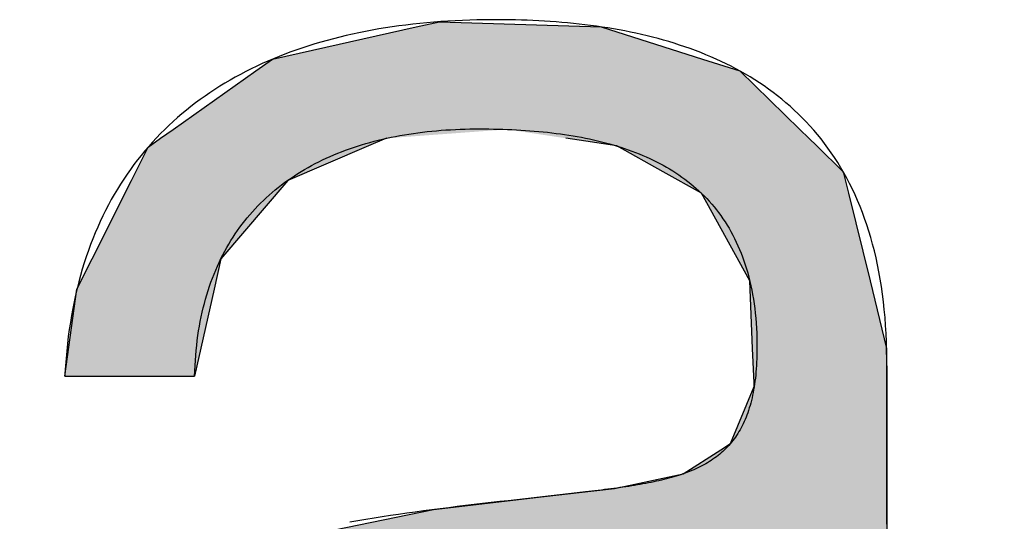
# Model space of a CAD drawing. Extents: x 715 to 7297, y -83 to 6060.
# Tile 45 of 93: x 3534 to 3583, y 163 to 187. Entities that reach past the tile are written whole.
import ezdxf

# ---------------------------------------------------------------- set-up
doc = ezdxf.new("R2010")
doc.units = 0
doc.layers.get('0').update_dxf_attribs({"linetype": 'CONTINUOUS'})
doc.layers.add('LOGO', color=7, linetype='CONTINUOUS')

# ---------------------------------------------------------------- blocks, each defined once
blk = doc.blocks.new('*U31')
at = {"layer": 'LOGO', "color": 30, "linetype": 'CONTINUOUS'}
for p, q in [((39.5863, 7.4944), (40.6078, 7.7233)), ((40.6078, 7.7233), (40.7734, 7.7604)), ((40.7734, 7.7604), (41.9207, 7.7233)), ((41.9207, 7.7233), (42.6416, 7.4944)), ((39.467, 7.4101), (39.5863, 7.4944)), ((42.6416, 7.4944), (42.9069, 7.4101)), ((38.8783, 6.9945), (39.467, 7.4101)), ((42.9069, 7.4101), (43.3331, 6.9945)), ((38.7016, 6.8698), (38.7891, 6.9316)), ((38.7891, 6.9316), (38.8783, 6.9945)), ((40.3968, 6.9316), (40.2514, 6.8698)), ((42.0324, 6.8767), (41.6693, 6.9316)), ((43.3331, 6.9945), (43.3977, 6.9316)), ((43.3977, 6.9316), (43.454, 6.8767)), ((38.5829, 6.6327), (38.7016, 6.8698)), ((40.2514, 6.8698), (39.6934, 6.6327)), ((42.3614, 6.6931), (42.0324, 6.8767)), ((43.454, 6.8767), (43.6422, 6.6931)), ((42.6337, 6.5412), (42.3614, 6.6931)), ((43.6422, 6.6931), (43.6795, 6.5412)), ((38.3039, 6.0759), (38.5829, 6.6327)), ((39.6934, 6.6327), (39.2186, 6.0759)), ((42.9777, 5.9174), (42.6337, 6.5412)), ((43.6795, 6.5412), (43.8325, 5.9174)), ((38.1951, 5.8587), (38.3039, 6.0759)), ((39.2186, 6.0759), (39.17, 5.8587)), ((42.9977, 5.4375), (42.9777, 5.9174)), ((43.8325, 5.9174), (43.9503, 5.4375)), ((38.1093, 5.2413), (38.1951, 5.8587)), ((39.17, 5.8587), (39.0317, 5.2413)), ((43.008, 5.1916), (42.9977, 5.4375)), ((43.9503, 5.4375), (43.9513, 5.1916)), ((43.009, 5.1662), (43.008, 5.1916)), ((43.9513, 5.1916), (43.9513, 5.1662)), ((42.8397, 4.7605), (43.009, 5.1662)), ((43.9513, 5.1662), (43.9513, 4.7605)), ((42.7719, 4.7171), (42.8397, 4.7605)), ((43.9513, 4.7605), (43.9513, 4.7171)), ((42.5051, 4.5462), (42.7719, 4.7171)), ((43.9513, 4.7171), (43.9513, 4.5462)), ((42.0152, 4.4425), (42.5051, 4.5462)), ((43.9513, 4.5462), (43.9513, 4.4425)), ((41.5159, 4.384), (41.8696, 4.4244)), ((41.8696, 4.4244), (42.0152, 4.4425)), ((43.9513, 4.4425), (43.9513, 4.4244)), ((43.9513, 4.4244), (43.9513, 4.384)), ((40.7292, 4.292), (41.5159, 4.384)), ((43.9513, 4.384), (43.9513, 4.292)), ((39.933, 4.1285), (40.7292, 4.292)), ((43.9513, 4.292), (43.9513, 4.1285)), ((39.2899, 3.9965), (39.7405, 4.089)), ((39.7405, 4.089), (39.933, 4.1285)), ((42.9745, 4.089), (42.8257, 3.9965)), ((43.009, 4.1285), (42.9745, 4.089)), ((43.0287, 3.9409), (43.0261, 4.1285)), ((43.9513, 4.1285), (43.9513, 3.9409)), ((39.1234, 3.8942), (39.2899, 3.9965)), ((42.8257, 3.9965), (42.6612, 3.8942)), ((43.0287, 3.2064), (43.0287, 3.9409)), ((43.9513, 3.9409), (43.9513, 3.2064)), ((38.9709, 3.8005), (39.1234, 3.8942)), ((42.6612, 3.8942), (42.2718, 3.8005)), ((38.8961, 3.7545), (38.9709, 3.8005)), ((42.2718, 3.8005), (42.0008, 3.7545)), ((38.7684, 3.6761), (38.8961, 3.7545)), ((42.0008, 3.7545), (41.4701, 3.6761)), ((38.4951, 3.5081), (38.7684, 3.6761)), ((41.4701, 3.6761), (40.4232, 3.5081)), ((38.2296, 3.345), (38.4951, 3.5081)), ((40.4232, 3.5081), (39.8881, 3.345)), ((38.1637, 3.232), (38.2296, 3.345)), ((39.8881, 3.345), (39.5175, 3.232)), ((37.9167, 2.808), (38.1637, 3.232)), ((39.5175, 3.232), (38.9898, 2.808)), ((43.0287, 2.9576), (43.0287, 3.2064)), ((43.9513, 3.2064), (43.9513, 2.9576)), ((43.0287, 2.9279), (43.0287, 2.9576)), ((43.9513, 2.9576), (43.9513, 2.9279)), ((42.869, 2.0447), (43.0287, 2.9279)), ((43.9513, 2.9279), (43.9513, 2.0447)), ((37.9038, 2.7354), (37.9167, 2.808)), ((38.9898, 2.808), (38.8994, 2.7354)), ((37.7887, 2.0889), (37.9038, 2.7354)), ((38.8994, 2.7354), (38.742, 2.0889)), ((37.8116, 1.964), (37.7887, 2.0889)), ((38.742, 2.0889), (38.7117, 1.964)), ((42.7256, 1.8241), (42.869, 2.0447)), ((43.9513, 2.0447), (43.9513, 1.8241)), ((37.9098, 1.427), (37.8116, 1.964)), ((38.7117, 1.964), (38.8509, 1.427)), ((42.4603, 1.4159), (42.7256, 1.8241)), ((43.9513, 1.8241), (43.9513, 1.4159)), ((37.9874, 1.0029), (37.9098, 1.427)), ((38.8509, 1.427), (39.3098, 1.0029)), ((42.4168, 1.3489), (42.4603, 1.4159)), ((43.9513, 1.4159), (43.9519, 1.3489)), ((42.3731, 1.3173), (42.4168, 1.3489)), ((43.9519, 1.3489), (43.9522, 1.3173)), ((42.2787, 1.249), (42.3731, 1.3173)), ((43.0738, 1.3173), (43.0275, 1.249)), ((43.1016, 1.2837), (43.1011, 1.3173)), ((43.1025, 1.2259), (43.1016, 1.2837)), ((43.9522, 1.3173), (43.9525, 1.2837)), ((43.9525, 1.2837), (43.9649, 1.2259)), ((41.7812, 0.8891), (42.2787, 1.249)), ((43.0275, 1.249), (42.7668, 0.8891)), ((43.112, 1.0474), (43.1025, 1.2259)), ((43.9649, 1.2259), (44.0033, 1.0474)), ((38.2207, 0.7166), (37.9874, 1.0029)), ((39.3098, 1.0029), (39.6198, 0.7166)), ((43.1181, 0.9343), (43.112, 1.0474)), ((44.0033, 1.0474), (44.1494, 0.9343)), ((43.1545, 0.7905), (43.1181, 0.9343)), ((44.1494, 0.9343), (44.3353, 0.7905)), ((40.9106, 0.5972), (41.741, 0.86)), ((41.741, 0.86), (41.7812, 0.8891)), ((42.7378, 0.86), (42.4756, 0.5972)), ((42.7668, 0.8891), (42.7378, 0.86)), ((43.1555, 0.7866), (43.1545, 0.7905)), ((43.1588, 0.7734), (43.1555, 0.7866)), ((43.2233, 0.5186), (43.1588, 0.7734)), ((44.6268, 0.7905), (44.7641, 0.8261)), ((44.7641, 0.8261), (44.7787, 0.7905)), ((44.7787, 0.7905), (44.7803, 0.7866)), ((44.7803, 0.7866), (44.7857, 0.7734)), ((44.7857, 0.7734), (44.7857, 0.5186)), ((38.3394, 0.5708), (38.2207, 0.7166)), ((39.6198, 0.7166), (40.152, 0.5708)), ((38.5499, 0.3124), (38.3394, 0.5708)), ((40.152, 0.5708), (40.9106, 0.5972)), ((42.4493, 0.5708), (42.1915, 0.3124)), ((42.4756, 0.5972), (42.4493, 0.5708)), ((43.2399, 0.453), (43.2233, 0.5186)), ((44.7857, 0.5186), (44.7857, 0.453)), ((43.5432, 0.132), (43.2399, 0.453)), ((44.7857, 0.453), (44.7857, 0.132)), ((38.5756, 0.2809), (38.5499, 0.3124)), ((39.3239, -0.0612), (38.5756, 0.2809)), ((42.1307, 0.2809), (41.4713, -0.0612)), ((42.1915, 0.3124), (42.1307, 0.2809)), ((43.848, 0.0604), (43.5432, 0.132)), ((44.7857, 0.132), (44.7857, 0.0604)), ((44.0518, 0.0124), (43.848, 0.0604)), ((44.1001, 0.0011), (44.0518, 0.0124)), ((44.5022, 0.0124), (44.1001, 0.0011)), ((44.7857, 0.0604), (44.5022, 0.0124)), ((39.4524, -0.1199), (39.3239, -0.0612)), ((41.4713, -0.0612), (41.1114, -0.1199)), ((40.5189, -0.2166), (39.4524, -0.1199)), ((41.1114, -0.1199), (40.5189, -0.2166))]:
    blk.add_line(p, q, dxfattribs=at)
at = {"layer": 'LOGO', "color": 30, "linetype": 'CONTINUOUS', "extrusion": (0, 0, -1)}
for points in [[(-40.6078, 7.7233), (-42.6416, 7.4944), (-39.5863, 7.4944)], [(-40.7734, 7.7604), (-41.9207, 7.7233), (-40.6078, 7.7233)], [(-40.6078, 7.7233), (-41.9207, 7.7233), (-42.6416, 7.4944)], [(-39.5863, 7.4944), (-42.9069, 7.4101), (-39.467, 7.4101)], [(-39.5863, 7.4944), (-42.6416, 7.4944), (-42.9069, 7.4101)], [(-39.467, 7.4101), (-43.3331, 6.9945), (-38.8783, 6.9945)], [(-39.467, 7.4101), (-42.9069, 7.4101), (-43.3331, 6.9945)], [(-38.7891, 6.9316), (-40.2514, 6.8698), (-38.7016, 6.8698)], [(-38.8783, 6.9945), (-40.3968, 6.9316), (-38.7891, 6.9316)], [(-38.7891, 6.9316), (-40.3968, 6.9316), (-40.2514, 6.8698)], [(-38.8783, 6.9945), (-41.2528, 6.9945), (-40.3968, 6.9316)], [(-41.2528, 6.9945), (-43.3977, 6.9316), (-41.6693, 6.9316)], [(-41.2528, 6.9945), (-43.3331, 6.9945), (-43.3977, 6.9316)], [(-41.6693, 6.9316), (-43.454, 6.8767), (-42.0324, 6.8767)], [(-41.6693, 6.9316), (-43.3977, 6.9316), (-43.454, 6.8767)], [(-38.7016, 6.8698), (-39.6934, 6.6327), (-38.5829, 6.6327)], [(-38.7016, 6.8698), (-40.2514, 6.8698), (-39.6934, 6.6327)], [(-42.0324, 6.8767), (-43.6422, 6.6931), (-42.3614, 6.6931)], [(-42.0324, 6.8767), (-43.454, 6.8767), (-43.6422, 6.6931)], [(-42.3614, 6.6931), (-43.6795, 6.5412), (-42.6337, 6.5412)], [(-42.3614, 6.6931), (-43.6422, 6.6931), (-43.6795, 6.5412)], [(-38.5829, 6.6327), (-39.2186, 6.0759), (-38.3039, 6.0759)], [(-38.5829, 6.6327), (-39.6934, 6.6327), (-39.2186, 6.0759)], [(-42.6337, 6.5412), (-43.8325, 5.9174), (-42.9777, 5.9174)], [(-42.6337, 6.5412), (-43.6795, 6.5412), (-43.8325, 5.9174)], [(-38.3039, 6.0759), (-39.17, 5.8587), (-38.1951, 5.8587)], [(-38.3039, 6.0759), (-39.2186, 6.0759), (-39.17, 5.8587)], [(-42.9777, 5.9174), (-43.9503, 5.4375), (-42.9977, 5.4375)], [(-42.9777, 5.9174), (-43.8325, 5.9174), (-43.9503, 5.4375)], [(-38.1951, 5.8587), (-39.0317, 5.2413), (-38.1093, 5.2413)], [(-38.1951, 5.8587), (-39.17, 5.8587), (-39.0317, 5.2413)], [(-42.9977, 5.4375), (-43.9513, 5.1916), (-43.008, 5.1916)], [(-42.9977, 5.4375), (-43.9503, 5.4375), (-43.9513, 5.1916)], [(-43.008, 5.1916), (-43.9513, 5.1662), (-43.009, 5.1662)], [(-43.008, 5.1916), (-43.9513, 5.1916), (-43.9513, 5.1662)], [(-43.009, 5.1662), (-43.9513, 4.7605), (-42.8397, 4.7605)], [(-43.009, 5.1662), (-43.9513, 5.1662), (-43.9513, 4.7605)], [(-42.8397, 4.7605), (-43.9513, 4.7171), (-42.7719, 4.7171)], [(-42.8397, 4.7605), (-43.9513, 4.7605), (-43.9513, 4.7171)], [(-42.7719, 4.7171), (-43.9513, 4.5462), (-42.5051, 4.5462)], [(-42.7719, 4.7171), (-43.9513, 4.7171), (-43.9513, 4.5462)], [(-42.5051, 4.5462), (-43.9513, 4.4425), (-42.0152, 4.4425)], [(-42.5051, 4.5462), (-43.9513, 4.5462), (-43.9513, 4.4425)], [(-41.8696, 4.4244), (-43.9513, 4.384), (-41.5159, 4.384)], [(-42.0152, 4.4425), (-43.9513, 4.4244), (-41.8696, 4.4244)], [(-41.8696, 4.4244), (-43.9513, 4.4244), (-43.9513, 4.384)], [(-42.0152, 4.4425), (-43.9513, 4.4425), (-43.9513, 4.4244)], [(-41.5159, 4.384), (-43.9513, 4.292), (-40.7292, 4.292)], [(-41.5159, 4.384), (-43.9513, 4.384), (-43.9513, 4.292)], [(-40.7292, 4.292), (-43.9513, 4.1285), (-39.933, 4.1285)], [(-40.7292, 4.292), (-43.9513, 4.292), (-43.9513, 4.1285)], [(-39.7405, 4.089), (-42.8257, 3.9965), (-39.2899, 3.9965)], [(-39.933, 4.1285), (-42.9745, 4.089), (-39.7405, 4.089)], [(-39.7405, 4.089), (-42.9745, 4.089), (-42.8257, 3.9965)], [(-39.933, 4.1285), (-43.009, 4.1285), (-42.9745, 4.089)], [(-43.0261, 4.1285), (-43.9513, 3.9409), (-43.0287, 3.9409)], [(-43.0261, 4.1285), (-43.9513, 4.1285), (-43.9513, 3.9409)], [(-39.2899, 3.9965), (-42.6612, 3.8942), (-39.1234, 3.8942)], [(-39.2899, 3.9965), (-42.8257, 3.9965), (-42.6612, 3.8942)], [(-43.0287, 3.9409), (-43.9513, 3.2064), (-43.0287, 3.2064)], [(-43.0287, 3.9409), (-43.9513, 3.9409), (-43.9513, 3.2064)], [(-39.1234, 3.8942), (-42.2718, 3.8005), (-38.9709, 3.8005)], [(-39.1234, 3.8942), (-42.6612, 3.8942), (-42.2718, 3.8005)], [(-38.9709, 3.8005), (-42.0008, 3.7545), (-38.8961, 3.7545)], [(-38.9709, 3.8005), (-42.2718, 3.8005), (-42.0008, 3.7545)], [(-38.8961, 3.7545), (-41.4701, 3.6761), (-38.7684, 3.6761)], [(-38.8961, 3.7545), (-42.0008, 3.7545), (-41.4701, 3.6761)], [(-38.7684, 3.6761), (-40.4232, 3.5081), (-38.4951, 3.5081)], [(-38.7684, 3.6761), (-41.4701, 3.6761), (-40.4232, 3.5081)], [(-38.4951, 3.5081), (-39.8881, 3.345), (-38.2296, 3.345)], [(-38.4951, 3.5081), (-40.4232, 3.5081), (-39.8881, 3.345)], [(-38.2296, 3.345), (-39.5175, 3.232), (-38.1637, 3.232)], [(-38.2296, 3.345), (-39.8881, 3.345), (-39.5175, 3.232)], [(-38.1637, 3.232), (-38.9898, 2.808), (-37.9167, 2.808)], [(-38.1637, 3.232), (-39.5175, 3.232), (-38.9898, 2.808)], [(-43.0287, 3.2064), (-43.9513, 2.9576), (-43.0287, 2.9576)], [(-43.0287, 3.2064), (-43.9513, 3.2064), (-43.9513, 2.9576)], [(-43.0287, 2.9576), (-43.9513, 2.9279), (-43.0287, 2.9279)], [(-43.0287, 2.9576), (-43.9513, 2.9576), (-43.9513, 2.9279)], [(-43.0287, 2.9279), (-43.9513, 2.0447), (-42.869, 2.0447)], [(-43.0287, 2.9279), (-43.9513, 2.9279), (-43.9513, 2.0447)], [(-37.9167, 2.808), (-38.8994, 2.7354), (-37.9038, 2.7354)], [(-37.9167, 2.808), (-38.9898, 2.808), (-38.8994, 2.7354)], [(-37.9038, 2.7354), (-38.742, 2.0889), (-37.7887, 2.0889)], [(-37.9038, 2.7354), (-38.8994, 2.7354), (-38.742, 2.0889)], [(-37.7887, 2.0889), (-38.7117, 1.964), (-37.8116, 1.964)], [(-37.7887, 2.0889), (-38.742, 2.0889), (-38.7117, 1.964)], [(-42.869, 2.0447), (-43.9513, 1.8241), (-42.7256, 1.8241)], [(-42.869, 2.0447), (-43.9513, 2.0447), (-43.9513, 1.8241)], [(-37.8116, 1.964), (-38.8509, 1.427), (-37.9098, 1.427)], [(-37.8116, 1.964), (-38.7117, 1.964), (-38.8509, 1.427)], [(-42.7256, 1.8241), (-43.9513, 1.4159), (-42.4603, 1.4159)], [(-42.7256, 1.8241), (-43.9513, 1.8241), (-43.9513, 1.4159)], [(-37.9098, 1.427), (-39.3098, 1.0029), (-37.9874, 1.0029)], [(-37.9098, 1.427), (-38.8509, 1.427), (-39.3098, 1.0029)], [(-42.4603, 1.4159), (-43.9519, 1.3489), (-42.4168, 1.3489)], [(-42.4603, 1.4159), (-43.9513, 1.4159), (-43.9519, 1.3489)], [(-42.4168, 1.3489), (-43.9522, 1.3173), (-42.3731, 1.3173)], [(-42.4168, 1.3489), (-43.9519, 1.3489), (-43.9522, 1.3173)], [(-42.3731, 1.3173), (-43.0275, 1.249), (-42.2787, 1.249)], [(-42.3731, 1.3173), (-43.0738, 1.3173), (-43.0275, 1.249)], [(-43.1011, 1.3173), (-43.9525, 1.2837), (-43.1016, 1.2837)], [(-43.1011, 1.3173), (-43.9522, 1.3173), (-43.9525, 1.2837)], [(-43.1016, 1.2837), (-43.9649, 1.2259), (-43.1025, 1.2259)], [(-43.1016, 1.2837), (-43.9525, 1.2837), (-43.9649, 1.2259)], [(-42.2787, 1.249), (-42.7668, 0.8891), (-41.7812, 0.8891)], [(-42.2787, 1.249), (-43.0275, 1.249), (-42.7668, 0.8891)], [(-43.1025, 1.2259), (-44.0033, 1.0474), (-43.112, 1.0474)], [(-43.1025, 1.2259), (-43.9649, 1.2259), (-44.0033, 1.0474)], [(-37.9874, 1.0029), (-39.6198, 0.7166), (-38.2207, 0.7166)], [(-37.9874, 1.0029), (-39.3098, 1.0029), (-39.6198, 0.7166)], [(-43.112, 1.0474), (-44.1494, 0.9343), (-43.1181, 0.9343)], [(-43.112, 1.0474), (-44.0033, 1.0474), (-44.1494, 0.9343)], [(-43.1181, 0.9343), (-44.3353, 0.7905), (-43.1545, 0.7905)], [(-43.1181, 0.9343), (-44.1494, 0.9343), (-44.3353, 0.7905)], [(-41.741, 0.86), (-42.4756, 0.5972), (-40.9106, 0.5972)], [(-41.7812, 0.8891), (-42.7378, 0.86), (-41.741, 0.86)], [(-41.741, 0.86), (-42.7378, 0.86), (-42.4756, 0.5972)], [(-41.7812, 0.8891), (-42.7668, 0.8891), (-42.7378, 0.86)], [(-43.1545, 0.7905), (-44.6114, 0.7866), (-43.1555, 0.7866)], [(-43.1545, 0.7905), (-44.3353, 0.7905), (-44.6114, 0.7866)], [(-43.1555, 0.7866), (-44.7857, 0.7734), (-43.1588, 0.7734)], [(-43.1555, 0.7866), (-44.7803, 0.7866), (-44.7857, 0.7734)], [(-43.1588, 0.7734), (-44.7857, 0.5186), (-43.2233, 0.5186)], [(-43.1588, 0.7734), (-44.7857, 0.7734), (-44.7857, 0.5186)], [(-44.6268, 0.7905), (-44.7803, 0.7866), (-44.6114, 0.7866)], [(-44.7641, 0.8261), (-44.7787, 0.7905), (-44.6268, 0.7905)], [(-44.6268, 0.7905), (-44.7787, 0.7905), (-44.7803, 0.7866)], [(-38.2207, 0.7166), (-40.152, 0.5708), (-38.3394, 0.5708)], [(-38.2207, 0.7166), (-39.6198, 0.7166), (-40.152, 0.5708)], [(-38.3394, 0.5708), (-42.1915, 0.3124), (-38.5499, 0.3124)], [(-38.3394, 0.5708), (-42.4493, 0.5708), (-42.1915, 0.3124)], [(-40.9106, 0.5972), (-42.4493, 0.5708), (-40.152, 0.5708)], [(-40.9106, 0.5972), (-42.4756, 0.5972), (-42.4493, 0.5708)], [(-43.2233, 0.5186), (-44.7857, 0.453), (-43.2399, 0.453)], [(-43.2233, 0.5186), (-44.7857, 0.5186), (-44.7857, 0.453)], [(-43.2399, 0.453), (-44.7857, 0.132), (-43.5432, 0.132)], [(-43.2399, 0.453), (-44.7857, 0.453), (-44.7857, 0.132)], [(-38.5499, 0.3124), (-42.1307, 0.2809), (-38.5756, 0.2809)], [(-38.5499, 0.3124), (-42.1915, 0.3124), (-42.1307, 0.2809)], [(-38.5756, 0.2809), (-41.4713, -0.0612), (-39.3239, -0.0612)], [(-38.5756, 0.2809), (-42.1307, 0.2809), (-41.4713, -0.0612)], [(-43.5432, 0.132), (-44.7857, 0.0604), (-43.848, 0.0604)], [(-43.5432, 0.132), (-44.7857, 0.132), (-44.7857, 0.0604)], [(-43.848, 0.0604), (-44.5022, 0.0124), (-44.0518, 0.0124)], [(-43.848, 0.0604), (-44.7857, 0.0604), (-44.5022, 0.0124)], [(-44.0518, 0.0124), (-44.5022, 0.0124), (-44.1001, 0.0011)], [(-39.3239, -0.0612), (-41.1114, -0.1199), (-39.4524, -0.1199)], [(-39.3239, -0.0612), (-41.4713, -0.0612), (-41.1114, -0.1199)], [(-39.4524, -0.1199), (-41.1114, -0.1199), (-40.5189, -0.2166)]]:
    blk.add_solid(points, dxfattribs=at)
blk = doc.blocks.new('KLAUS')
at = {"layer": 'LOGO'}
for points in [[(39.0317, 5.2413, 0), (39.0329, 5.2788, 0), (39.0345, 5.3158, 0), (39.0367, 5.3525, 0), (39.0394, 5.3886, 0), (39.0425, 5.4244, 0), (39.0462, 5.4597, 0), (39.0504, 5.4946, 0), (39.055, 5.529, 0), (39.0602, 5.563, 0), (39.0658, 5.5966, 0), (39.0719, 5.6298, 0), (39.0785, 5.6625, 0), (39.0855, 5.6948, 0), (39.093, 5.7267, 0), (39.101, 5.7581, 0), (39.1095, 5.7891, 0), (39.1184, 5.8197, 0), (39.1278, 5.8499, 0), (39.1376, 5.8797, 0), (39.1479, 5.909, 0), (39.1586, 5.9379, 0), (39.1698, 5.9664, 0), (39.1814, 5.9945, 0), (39.1934, 6.0222, 0), (39.2059, 6.0495, 0), (39.2188, 6.0763, 0), (39.2321, 6.1027, 0), (39.2459, 6.1288, 0), (39.2601, 6.1544, 0), (39.2747, 6.1796, 0), (39.2897, 6.2044, 0), (39.3051, 6.2288, 0), (39.3209, 6.2528, 0), (39.3371, 6.2764, 0), (39.3537, 6.2995, 0), (39.3708, 6.3223, 0), (39.3882, 6.3447, 0), (39.406, 6.3667, 0), (39.4242, 6.3883, 0), (39.4427, 6.4095, 0), (39.4617, 6.4303, 0), (39.481, 6.4507, 0), (39.5007, 6.4707, 0), (39.5208, 6.4903, 0), (39.5412, 6.5095, 0), (39.562, 6.5284, 0), (39.5831, 6.5468, 0), (39.6046, 6.5649, 0), (39.6265, 6.5825, 0), (39.6487, 6.5998, 0), (39.6713, 6.6167, 0), (39.6942, 6.6332, 0), (39.7174, 6.6494, 0), (39.741, 6.6651, 0), (39.7649, 6.6805, 0), (39.7891, 6.6955, 0), (39.8136, 6.7101, 0), (39.8385, 6.7244, 0), (39.8637, 6.7382, 0), (39.8892, 6.7517, 0), (39.915, 6.7648, 0), (39.9411, 6.7776, 0), (39.9676, 6.79, 0), (39.9943, 6.802, 0), (40.0213, 6.8136, 0), (40.0487, 6.8249, 0), (40.0763, 6.8358, 0), (40.1042, 6.8463, 0), (40.1324, 6.8565, 0), (40.1608, 6.8663, 0), (40.1896, 6.8758, 0), (40.2186, 6.8849, 0), (40.2479, 6.8936, 0), (40.2774, 6.902, 0), (40.3072, 6.91, 0), (40.3373, 6.9176, 0), (40.3677, 6.9249, 0), (40.3983, 6.9319, 0), (40.4291, 6.9385, 0), (40.4602, 6.9447, 0), (40.4915, 6.9506, 0), (40.5231, 6.9562, 0), (40.5549, 6.9614, 0), (40.5869, 6.9662, 0), (40.6192, 6.9707, 0), (40.6517, 6.9749, 0), (40.6844, 6.9787, 0), (40.7174, 6.9821, 0), (40.7505, 6.9853, 0), (40.7839, 6.9881, 0), (40.8175, 6.9905, 0), (40.8513, 6.9926, 0), (40.8853, 6.9944, 0), (40.9194, 6.9958, 0), (40.9538, 6.997, 0), (40.9884, 6.9977, 0), (41.0232, 6.9982, 0), (41.0578, 6.9983, 0), (41.091, 6.9981, 0), (41.124, 6.9978, 0), (41.1569, 6.9973, 0), (41.1897, 6.9965, 0), (41.2223, 6.9956, 0), (41.2548, 6.9944, 0), (41.2871, 6.9931, 0), (41.3193, 6.9915, 0), (41.3513, 6.9896, 0), (41.3832, 6.9876, 0), (41.4149, 6.9853, 0), (41.4464, 6.9828, 0), (41.4778, 6.98, 0), (41.509, 6.977, 0), (41.54, 6.9737, 0), (41.5708, 6.9702, 0), (41.6014, 6.9664, 0), (41.6318, 6.9624, 0), (41.662, 6.9581, 0), (41.6921, 6.9535, 0), (41.7219, 6.9486, 0), (41.7514, 6.9435, 0), (41.7808, 6.9381, 0), (41.81, 6.9324, 0), (41.8389, 6.9264, 0), (41.8676, 6.9201, 0), (41.896, 6.9136, 0), (41.9242, 6.9067, 0), (41.9522, 6.8995, 0), (41.9799, 6.892, 0), (42.0073, 6.8842, 0), (42.0345, 6.876, 0), (42.0614, 6.8676, 0), (42.0881, 6.8588, 0), (42.1145, 6.8497, 0), (42.1406, 6.8402, 0), (42.1664, 6.8304, 0), (42.1919, 6.8203, 0), (42.2172, 6.8098, 0), (42.2421, 6.799, 0), (42.2668, 6.7878, 0), (42.2911, 6.7763, 0), (42.3151, 6.7644, 0), (42.3389, 6.7521, 0), (42.3623, 6.7395, 0), (42.3853, 6.7265, 0), (42.4081, 6.7131, 0), (42.4305, 6.6993, 0), (42.4526, 6.6851, 0), (42.4743, 6.6706, 0), (42.4957, 6.6556, 0), (42.5168, 6.6403, 0), (42.5375, 6.6245, 0), (42.5578, 6.6083, 0), (42.5778, 6.5918, 0), (42.5974, 6.5748, 0), (42.6166, 6.5574, 0), (42.6354, 6.5395, 0), (42.6539, 6.5213, 0), (42.672, 6.5026, 0), (42.6897, 6.4835, 0), (42.707, 6.4639, 0), (42.7239, 6.4439, 0), (42.7404, 6.4234, 0), (42.7565, 6.4025, 0), (42.7721, 6.3811, 0), (42.7874, 6.3593, 0), (42.8022, 6.337, 0), (42.8166, 6.3143, 0), (42.8306, 6.2911, 0), (42.8442, 6.2674, 0), (42.8573, 6.2432, 0), (42.8699, 6.2185, 0), (42.8821, 6.1933, 0), (42.8939, 6.1677, 0), (42.9052, 6.1416, 0), (42.916, 6.1149, 0), (42.9264, 6.0878, 0), (42.9363, 6.0601, 0), (42.9457, 6.0319, 0), (42.9546, 6.0033, 0), (42.9631, 5.9741, 0), (42.971, 5.9443, 0), (42.9785, 5.9141, 0), (42.9855, 5.8833, 0), (42.992, 5.852, 0), (42.9979, 5.8201, 0), (43.0034, 5.7877, 0), (43.0083, 5.7547, 0), (43.0127, 5.7212, 0), (43.0166, 5.6871, 0), (43.02, 5.6525, 0), (43.0228, 5.6173, 0), (43.0251, 5.5816, 0), (43.0268, 5.5452, 0), (43.028, 5.5083, 0), (43.0286, 5.4708, 0), (43.0287, 5.4372, 0), (43.0285, 5.412, 0), (43.028, 5.3873, 0), (43.0273, 5.363, 0), (43.0262, 5.3391, 0), (43.0249, 5.3157, 0), (43.0234, 5.2927, 0), (43.0216, 5.2701, 0), (43.0195, 5.248, 0), (43.0172, 5.2263, 0), (43.0146, 5.205, 0), (43.0117, 5.1841, 0), (43.0086, 5.1636, 0), (43.0052, 5.1435, 0), (43.0016, 5.1239, 0), (42.9977, 5.1046, 0), (42.9936, 5.0857, 0), (42.9892, 5.0672, 0), (42.9845, 5.049, 0), (42.9796, 5.0313, 0), (42.9744, 5.0139, 0), (42.969, 4.9969, 0), (42.9633, 4.9802, 0), (42.9574, 4.9639, 0), (42.9512, 4.9479, 0), (42.9447, 4.9323, 0), (42.938, 4.9171, 0), (42.9311, 4.9021, 0), (42.9239, 4.8875, 0), (42.9165, 4.8733, 0), (42.9088, 4.8593, 0), (42.9008, 4.8457, 0), (42.8926, 4.8324, 0), (42.8842, 4.8194, 0), (42.8755, 4.8067, 0), (42.8666, 4.7943, 0), (42.8574, 4.7822, 0), (42.848, 4.7704, 0), (42.8383, 4.7589, 0), (42.8284, 4.7477, 0), (42.8182, 4.7367, 0), (42.8078, 4.7261, 0), (42.7972, 4.7157, 0), (42.7863, 4.7055, 0), (42.7751, 4.6956, 0), (42.7638, 4.686, 0), (42.7522, 4.6766, 0), (42.7403, 4.6675, 0), (42.7282, 4.6586, 0), (42.7159, 4.6499, 0), (42.7033, 4.6415, 0), (42.6905, 4.6333, 0), (42.6775, 4.6253, 0), (42.6642, 4.6176, 0), (42.6507, 4.61, 0), (42.6369, 4.6027, 0), (42.6229, 4.5956, 0), (42.6087, 4.5886, 0), (42.5942, 4.5819, 0), (42.5795, 4.5754, 0), (42.5646, 4.569, 0), (42.5495, 4.5628, 0), (42.5341, 4.5568, 0), (42.5185, 4.551, 0), (42.5026, 4.5454, 0), (42.4865, 4.5399, 0), (42.4702, 4.5345, 0), (42.4537, 4.5293, 0), (42.4369, 4.5243, 0), (42.4199, 4.5194, 0), (42.4027, 4.5147, 0), (42.3853, 4.5101, 0), (42.3676, 4.5056, 0), (42.3497, 4.5012, 0), (42.3316, 4.497, 0), (42.3132, 4.4929, 0), (42.2946, 4.4889, 0), (42.2758, 4.485, 0), (42.2568, 4.4812, 0), (42.2376, 4.4775, 0), (42.2181, 4.4739, 0), (42.1984, 4.4704, 0), (42.1785, 4.4669, 0), (42.1584, 4.4636, 0), (42.1381, 4.4603, 0), (42.1175, 4.4571, 0), (42.0967, 4.454, 0), (42.0757, 4.4509, 0), (42.0545, 4.4479, 0), (42.0331, 4.445, 0), (42.0114, 4.442, 0), (41.9896, 4.4392, 0), (41.9675, 4.4363, 0), (41.9452, 4.4336, 0), (41.9227, 4.4308, 0), (41.9, 4.428, 0), (41.877, 4.4253, 0), (41.8539, 4.4226, 0), (41.8106, 4.4176, 0), (41.7495, 4.4105, 0), (41.6884, 4.4035, 0), (41.6272, 4.3965, 0), (41.5661, 4.3896, 0), (41.505, 4.3828, 0), (41.4439, 4.3759, 0), (41.3828, 4.3691, 0), (41.3218, 4.3623, 0), (41.2609, 4.3554, 0), (41.2001, 4.3485, 0), (41.1393, 4.3416, 0), (41.0787, 4.3346, 0), (41.0182, 4.3275, 0), (40.9578, 4.3204, 0), (40.8976, 4.3131, 0), (40.8376, 4.3057, 0), (40.7777, 4.2982, 0), (40.7181, 4.2905, 0), (40.6586, 4.2827, 0), (40.5994, 4.2747, 0), (40.5404, 4.2665, 0), (40.4816, 4.2581, 0), (40.4231, 4.2495, 0), (40.3649, 4.2407, 0), (40.307, 4.2316, 0), (40.2494, 4.2222, 0), (40.1921, 4.2126, 0), (40.1351, 4.2027, 0)], [(43.9513, 4.1874, 0), (43.9513, 4.2433, 0), (43.9513, 4.2985, 0), (43.9513, 4.3528, 0), (43.9513, 4.4063, 0), (43.9513, 4.4588, 0), (43.9513, 4.5103, 0), (43.9513, 4.5608, 0), (43.9513, 4.6102, 0), (43.9513, 4.6585, 0), (43.9513, 4.7055, 0), (43.9513, 4.7513, 0), (43.9513, 4.7959, 0), (43.9513, 4.839, 0), (43.9513, 4.8808, 0), (43.9513, 4.9211, 0), (43.9513, 4.96, 0), (43.9513, 4.9972, 0), (43.9513, 5.0329, 0), (43.9513, 5.0669, 0), (43.9513, 5.0992, 0), (43.9513, 5.1297, 0), (43.9513, 5.1585, 0), (43.9513, 5.1853, 0), (43.9513, 5.2103, 0), (43.9513, 5.2333, 0), (43.9513, 5.2543, 0), (43.9513, 5.2732, 0), (43.9513, 5.29, 0), (43.9513, 5.3046, 0), (43.9513, 5.317, 0), (43.9513, 5.3271, 0), (43.9513, 5.3349, 0), (43.9513, 5.3403, 0), (43.9513, 5.3433, 0), (43.9513, 5.3621, 0), (43.9506, 5.4233, 0), (43.949, 5.4834, 0), (43.9465, 5.5426, 0), (43.9431, 5.6008, 0), (43.9389, 5.658, 0), (43.9338, 5.7142, 0), (43.9278, 5.7695, 0), (43.921, 5.8238, 0), (43.9134, 5.8772, 0), (43.905, 5.9296, 0), (43.8958, 5.9811, 0), (43.8858, 6.0317, 0), (43.875, 6.0814, 0), (43.8634, 6.1302, 0), (43.851, 6.178, 0), (43.8379, 6.225, 0), (43.8241, 6.2711, 0), (43.8095, 6.3163, 0), (43.7942, 6.3606, 0), (43.7782, 6.4041, 0), (43.7614, 6.4467, 0), (43.744, 6.4885, 0), (43.7259, 6.5295, 0), (43.7071, 6.5696, 0), (43.6877, 6.6089, 0), (43.6676, 6.6473, 0), (43.6468, 6.685, 0), (43.6254, 6.7219, 0), (43.6034, 6.758, 0), (43.5808, 6.7932, 0), (43.5576, 6.8278, 0), (43.5337, 6.8615, 0), (43.5093, 6.8945, 0), (43.4843, 6.9267, 0), (43.4588, 6.9582, 0), (43.4327, 6.989, 0), (43.406, 7.019, 0), (43.3789, 7.0483, 0), (43.3512, 7.0769, 0), (43.3229, 7.1047, 0), (43.2942, 7.1319, 0), (43.265, 7.1584, 0), (43.2353, 7.1842, 0), (43.2051, 7.2093, 0), (43.1745, 7.2338, 0), (43.1434, 7.2576, 0), (43.1119, 7.2807, 0), (43.0799, 7.3032, 0), (43.0475, 7.3251, 0), (43.0147, 7.3463, 0), (42.9815, 7.3669, 0), (42.9479, 7.3869, 0), (42.9139, 7.4062, 0), (42.8795, 7.425, 0), (42.8448, 7.4432, 0), (42.8097, 7.4608, 0), (42.7743, 7.4779, 0), (42.7385, 7.4943, 0), (42.7024, 7.5102, 0), (42.666, 7.5255, 0), (42.6293, 7.5404, 0), (42.5923, 7.5546, 0), (42.555, 7.5683, 0), (42.5175, 7.5815, 0), (42.4797, 7.5942, 0), (42.4416, 7.6064, 0), (42.4033, 7.6181, 0), (42.3648, 7.6293, 0), (42.326, 7.64, 0), (42.287, 7.6502, 0), (42.2478, 7.66, 0), (42.2085, 7.6693, 0), (42.1689, 7.6781, 0), (42.1292, 7.6866, 0), (42.0893, 7.6945, 0), (42.0492, 7.702, 0), (42.009, 7.7092, 0), (41.9687, 7.7158, 0), (41.9283, 7.7221, 0), (41.8877, 7.728, 0), (41.8471, 7.7335, 0), (41.8063, 7.7386, 0), (41.7655, 7.7434, 0), (41.7246, 7.7477, 0), (41.6836, 7.7517, 0), (41.6426, 7.7554, 0), (41.6015, 7.7587, 0), (41.5604, 7.7617, 0), (41.5193, 7.7643, 0), (41.4781, 7.7666, 0), (41.437, 7.7686, 0), (41.3959, 7.7703, 0), (41.3548, 7.7717, 0), (41.3137, 7.7728, 0), (41.2727, 7.7736, 0), (41.2317, 7.7741, 0), (41.1907, 7.7744, 0), (41.1442, 7.7744, 0), (41.0915, 7.7739, 0), (41.0391, 7.773, 0), (40.9871, 7.7716, 0), (40.9353, 7.7697, 0), (40.8839, 7.7673, 0), (40.8328, 7.7644, 0), (40.7821, 7.761, 0), (40.7317, 7.7572, 0), (40.6816, 7.7528, 0), (40.6318, 7.748, 0), (40.5824, 7.7426, 0), (40.5334, 7.7368, 0), (40.4847, 7.7305, 0), (40.4364, 7.7237, 0), (40.3884, 7.7163, 0), (40.3409, 7.7085, 0), (40.2936, 7.7002, 0), (40.2468, 7.6913, 0), (40.2004, 7.682, 0), (40.1543, 7.6721, 0), (40.1086, 7.6617, 0), (40.0633, 7.6509, 0), (40.0185, 7.6395, 0), (39.974, 7.6276, 0), (39.9299, 7.6152, 0), (39.8863, 7.6022, 0), (39.843, 7.5888, 0), (39.8002, 7.5748, 0), (39.7578, 7.5603, 0), (39.7159, 7.5453, 0), (39.6743, 7.5297, 0), (39.6332, 7.5136, 0), (39.5926, 7.497, 0), (39.5524, 7.4799, 0), (39.5127, 7.4622, 0), (39.4734, 7.444, 0), (39.4345, 7.4252, 0), (39.3962, 7.406, 0), (39.3583, 7.3861, 0), (39.3209, 7.3658, 0), (39.2839, 7.3449, 0), (39.2475, 7.3234, 0), (39.2115, 7.3014, 0), (39.176, 7.2789, 0), (39.141, 7.2558, 0), (39.1065, 7.2322, 0), (39.0725, 7.208, 0), (39.039, 7.1833, 0), (39.0061, 7.158, 0), (38.9736, 7.1321, 0), (38.9417, 7.1057, 0), (38.9103, 7.0787, 0), (38.8794, 7.0512, 0), (38.849, 7.0231, 0), (38.8192, 6.9945, 0), (38.79, 6.9652, 0), (38.7612, 6.9355, 0), (38.7331, 6.9051, 0), (38.7055, 6.8742, 0), (38.6784, 6.8427, 0), (38.6519, 6.8106, 0), (38.626, 6.7779, 0), (38.6007, 6.7447, 0), (38.5759, 6.7109, 0), (38.5517, 6.6765, 0), (38.5281, 6.6416, 0), (38.5051, 6.606, 0), (38.4826, 6.5699, 0), (38.4608, 6.5332, 0), (38.4396, 6.4958, 0), (38.419, 6.458, 0), (38.399, 6.4195, 0), (38.3796, 6.3804, 0), (38.3608, 6.3407, 0), (38.3427, 6.3004, 0), (38.3252, 6.2595, 0), (38.3083, 6.2181, 0), (38.292, 6.176, 0), (38.2764, 6.1333, 0), (38.2615, 6.0901, 0), (38.2472, 6.0462, 0), (38.2335, 6.0017, 0), (38.2205, 5.9566, 0), (38.2082, 5.9109, 0), (38.1965, 5.8646, 0), (38.1855, 5.8176, 0), (38.1752, 5.7701, 0), (38.1656, 5.7219, 0), (38.1566, 5.6731, 0), (38.1483, 5.6237, 0), (38.1408, 5.5737, 0), (38.1339, 5.523, 0), (38.1277, 5.4718, 0), (38.1223, 5.4199, 0), (38.1175, 5.3674, 0), (38.1135, 5.3142, 0), (38.1101, 5.2604, 0), (38.1093, 5.2413, 0), (38.1099, 5.2413, 0), (38.1111, 5.2413, 0), (38.1129, 5.2413, 0), (38.1152, 5.2413, 0), (38.118, 5.2413, 0), (38.1213, 5.2413, 0), (38.1252, 5.2413, 0), (38.1295, 5.2413, 0), (38.1343, 5.2413, 0), (38.1396, 5.2413, 0), (38.1453, 5.2413, 0), (38.1514, 5.2413, 0), (38.158, 5.2413, 0), (38.165, 5.2413, 0), (38.1724, 5.2413, 0), (38.1802, 5.2413, 0), (38.1884, 5.2413, 0), (38.1969, 5.2413, 0), (38.2058, 5.2413, 0), (38.2151, 5.2413, 0), (38.2247, 5.2413, 0), (38.2346, 5.2413, 0), (38.2448, 5.2413, 0), (38.2553, 5.2413, 0), (38.2661, 5.2413, 0), (38.2772, 5.2413, 0), (38.2886, 5.2413, 0), (38.3002, 5.2413, 0), (38.312, 5.2413, 0), (38.3241, 5.2413, 0), (38.3363, 5.2413, 0), (38.3488, 5.2413, 0), (38.3615, 5.2413, 0), (38.3744, 5.2413, 0), (38.3874, 5.2413, 0), (38.4006, 5.2413, 0), (38.4139, 5.2413, 0), (38.4274, 5.2413, 0), (38.4409, 5.2413, 0), (38.4546, 5.2413, 0), (38.4684, 5.2413, 0), (38.4823, 5.2413, 0), (38.4963, 5.2413, 0), (38.5103, 5.2413, 0), (38.5243, 5.2413, 0), (38.5384, 5.2413, 0), (38.5526, 5.2413, 0), (38.5667, 5.2413, 0), (38.5808, 5.2413, 0), (38.595, 5.2413, 0), (38.6091, 5.2413, 0), (38.6232, 5.2413, 0), (38.6372, 5.2413, 0), (38.6512, 5.2413, 0), (38.6651, 5.2413, 0), (38.679, 5.2413, 0), (38.6927, 5.2413, 0), (38.7064, 5.2413, 0), (38.7199, 5.2413, 0), (38.7333, 5.2413, 0), (38.7465, 5.2413, 0), (38.7596, 5.2413, 0), (38.7726, 5.2413, 0), (38.7854, 5.2413, 0), (38.798, 5.2413, 0), (38.8103, 5.2413, 0), (38.8225, 5.2413, 0), (38.8345, 5.2413, 0), (38.8462, 5.2413, 0), (38.8577, 5.2413, 0), (38.8689, 5.2413, 0), (38.8799, 5.2413, 0), (38.8905, 5.2413, 0), (38.9009, 5.2413, 0), (38.911, 5.2413, 0), (38.9208, 5.2413, 0), (38.9302, 5.2413, 0), (38.9393, 5.2413, 0), (38.948, 5.2413, 0), (38.9564, 5.2413, 0), (38.9644, 5.2413, 0), (38.972, 5.2413, 0), (38.9792, 5.2413, 0), (38.986, 5.2413, 0), (38.9924, 5.2413, 0), (38.9984, 5.2413, 0), (39.0039, 5.2413, 0), (39.0089, 5.2413, 0), (39.0135, 5.2413, 0), (39.0176, 5.2413, 0), (39.0212, 5.2413, 0), (39.0243, 5.2413, 0), (39.0268, 5.2413, 0), (39.0289, 5.2413, 0), (39.0304, 5.2413, 0), (39.0313, 5.2413, 0), (39.0317, 5.2413, 0), (39.0317, 5.2413, 0), (39.0317, 5.2413, 0), (39.0317, 5.2413, 0), (39.0317, 5.2413, 0), (39.0317, 5.2413, 0), (39.0317, 5.2413, 0), (39.0317, 5.2413, 0), (39.0317, 5.2413, 0), (39.0317, 5.2413, 0), (39.0317, 5.2413, 0), (39.0317, 5.2413, 0), (39.0317, 5.2413, 0), (39.0317, 5.2413, 0), (39.0317, 5.2413, 0), (39.0317, 5.2413, 0), (39.0317, 5.2413, 0), (39.0317, 5.2413, 0), (39.0317, 5.2413, 0), (39.0317, 5.2413, 0), (39.0317, 5.2413, 0), (39.0317, 5.2413, 0), (39.0317, 5.2413, 0), (39.0317, 5.2413, 0), (39.0317, 5.2413, 0), (39.0317, 5.2413, 0), (39.0317, 5.2413, 0), (39.0317, 5.2413, 0), (39.0317, 5.2413, 0), (39.0317, 5.2413, 0), (39.0317, 5.2413, 0), (39.0317, 5.2413, 0), (39.0317, 5.2413, 0), (39.0317, 5.2413, 0), (39.0317, 5.2413, 0), (39.0317, 5.2413, 0), (39.0317, 5.2413, 0), (39.0317, 5.2413, 0), (39.0317, 5.2413, 0), (39.0317, 5.2413, 0), (39.0317, 5.2413, 0), (39.0317, 5.2413, 0), (39.0317, 5.2413, 0), (39.0317, 5.2413, 0), (39.0317, 5.2413, 0), (39.0317, 5.2413, 0), (39.0317, 5.2413, 0), (39.0317, 5.2413, 0), (39.0317, 5.2413, 0), (39.0317, 5.2413, 0), (39.0317, 5.2413, 0), (39.0317, 5.2413, 0), (39.0317, 5.2413, 0), (39.0317, 5.2413, 0), (39.0317, 5.2413, 0), (39.0317, 5.2413, 0), (39.0317, 5.2413, 0), (39.0317, 5.2413, 0), (39.0317, 5.2413, 0), (39.0317, 5.2413, 0), (39.0317, 5.2413, 0), (39.0317, 5.2413, 0), (39.0317, 5.2413, 0), (39.0317, 5.2413, 0), (39.0317, 5.2413, 0), (39.0317, 5.2413, 0), (39.0317, 5.2413, 0), (39.0317, 5.2413, 0), (39.0317, 5.2413, 0), (39.0317, 5.2413, 0), (39.0317, 5.2413, 0), (39.0317, 5.2413, 0), (39.0317, 5.2413, 0), (39.0317, 5.2413, 0), (39.0317, 5.2413, 0), (39.0317, 5.2413, 0), (39.0317, 5.2413, 0), (39.0317, 5.2413, 0), (39.0317, 5.2413, 0), (39.0317, 5.2413, 0), (39.0317, 5.2413, 0), (39.0317, 5.2413, 0), (39.0317, 5.2413, 0), (39.0317, 5.2413, 0), (39.0317, 5.2413, 0), (39.0317, 5.2413, 0), (39.0317, 5.2413, 0), (39.0317, 5.2413, 0), (39.0317, 5.2413, 0), (39.0317, 5.2413, 0), (39.0317, 5.2413, 0), (39.0317, 5.2413, 0), (39.0317, 5.2413, 0), (39.0317, 5.2413, 0), (39.0317, 5.2413, 0), (39.0317, 5.2413, 0), (39.0317, 5.2413, 0), (39.0317, 5.2413, 0), (39.0317, 5.2413, 0)]]:
    blk.add_polyline3d(points, dxfattribs=at)
at = {"layer": 'LOGO', "color": 30, "linetype": 'CONTINUOUS'}
blk.add_blockref('*U31', (0, 0), dxfattribs=at)

msp = doc.modelspace()

# ---------------------------------------------------------------- block references
at = {"xscale": 6.929133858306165, "yscale": 6.929133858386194, "zscale": 6.929133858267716, "rotation": 0.011070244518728}
msp.add_blockref('KLAUS', (3272.5571, 133.5143), dxfattribs=at)

doc.saveas('drawing.dxf')
